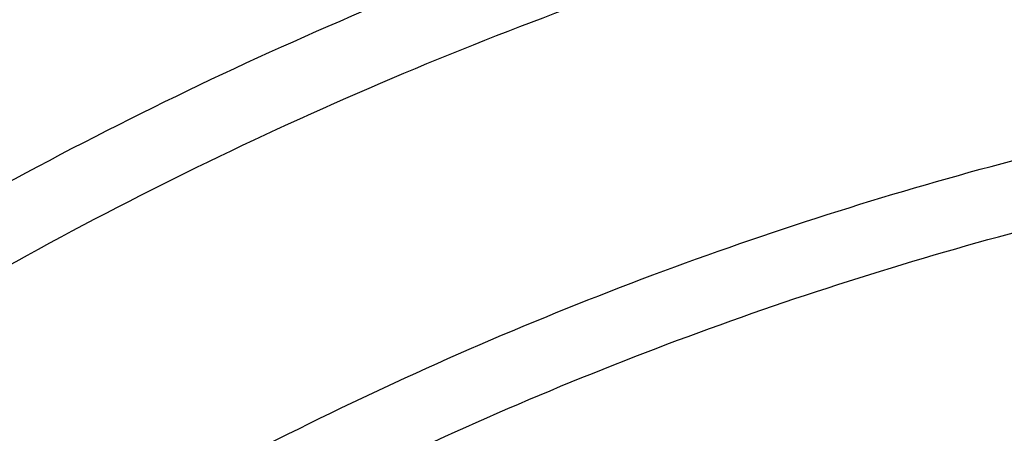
# Model space of a CAD drawing. Header units: millimetres. Extents: x 5690 to 5813, y -54 to 68.
# Tile 241 of 256: x 5724.94 to 5738.4, y 53 to 58.66. Entities that reach past the tile are written whole.
import ezdxf

# ---------------------------------------------------------------- set-up
doc = ezdxf.new("R2010")
doc.units = ezdxf.units.MM
doc.layers.add('Sula', color=18, linetype='Continuous', true_color=0x000000)

msp = doc.modelspace()

# ---------------------------------------------------------------- linework, layer by layer
at = {"layer": 'Sula'}
for points, weights in [([(5690.53, 7.157, 29.694), (5690.53, 68.208, 29.694), (5751.581, 68.208, 29.694), (5812.632, 68.208, 29.694), (5812.632, 7.157, 29.694)], [1.15238930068, 0.814862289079, 1.15238930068, 0.814862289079, 1.15238930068]), ([(5691.522, 7.157, 29.564), (5691.522, 67.216, 29.564), (5751.581, 67.216, 29.564), (5811.641, 67.216, 29.564), (5811.641, 7.157, 29.564)], [1.15238930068, 0.814862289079, 1.15238930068, 0.814862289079, 1.15238930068]), ([(5695.487, 7.157, 25.041), (5695.487, 63.251, 25.041), (5751.581, 63.251, 25.041), (5807.675, 63.251, 25.041), (5807.675, 7.157, 25.041)], [1.15238930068, 0.814862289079, 1.15238930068, 0.814862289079, 1.15238930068]), ([(5695.487, 7.157, 24.041), (5695.487, 63.251, 24.041), (5751.581, 63.251, 24.041), (5807.675, 63.251, 24.041), (5807.675, 7.157, 24.041)], [1.15238930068, 0.814862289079, 1.15238930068, 0.814862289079, 1.15238930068]), ([(5696.487, 7.157, 25.041), (5696.487, 62.251, 25.041), (5751.581, 62.251, 25.041), (5806.675, 62.251, 25.041), (5806.675, 7.157, 25.041)], [1.15238930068, 0.814862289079, 1.15238930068, 0.814862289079, 1.15238930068]), ([(5696.487, 7.157, 24.041), (5696.487, 62.251, 24.041), (5751.581, 62.251, 24.041), (5806.675, 62.251, 24.041), (5806.675, 7.157, 24.041)], [1.15238930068, 0.814862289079, 1.15238930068, 0.814862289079, 1.15238930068]), ([(5700.311, 7.157, 27.868), (5700.311, 58.427, 27.868), (5751.581, 58.427, 27.868), (5802.851, 58.427, 27.868), (5802.851, 7.157, 27.868)], [1, 0.707106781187, 1, 0.707106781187, 1]), ([(5701.267, 7.157, 27.574), (5701.267, 57.471, 27.574), (5751.581, 57.471, 27.574), (5801.895, 57.471, 27.574), (5801.895, 7.157, 27.574)], [1, 0.707106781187, 1, 0.707106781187, 1]), ([(5704.135, 7.157, 30.694), (5704.135, 54.603, 30.694), (5751.581, 54.603, 30.694), (5799.027, 54.603, 30.694), (5799.027, 7.157, 30.694)], [1, 0.707106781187, 1, 0.707106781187, 1]), ([(5704.135, 7.157, 29.694), (5704.135, 54.603, 29.694), (5751.581, 54.603, 29.694), (5799.027, 54.603, 29.694), (5799.027, 7.157, 29.694)], [1, 0.707106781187, 1, 0.707106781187, 1])]:
    msp.add_rational_spline(points, weights, degree=2, knots=[191.892099, 191.892099, 191.892099, 287.838148, 287.838148, 383.784198, 383.784198, 383.784198], dxfattribs=at)

doc.saveas('drawing.dxf')
